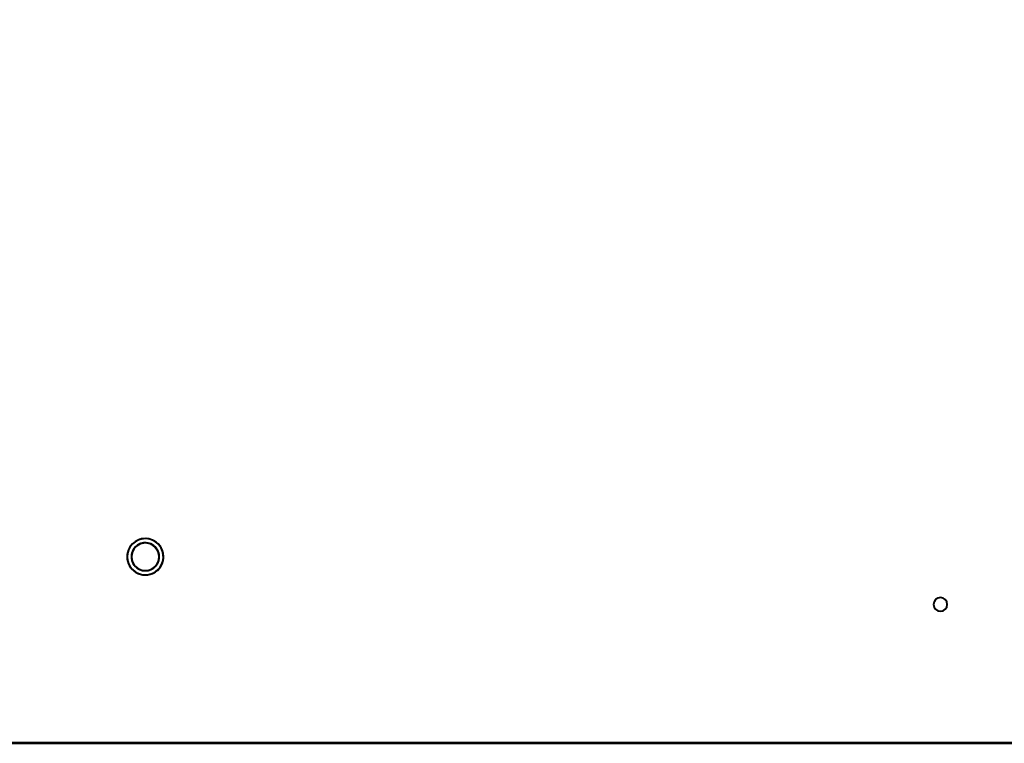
# Model space of a CAD drawing. Header units: millimetres. Extents: x -747 to 747, y -1110 to 610.
# Tile 55 of 93: x 55 to 286, y -332 to -163. Entities that reach past the tile are written whole.
import ezdxf

# ---------------------------------------------------------------- set-up
doc = ezdxf.new("R2010")
doc.units = ezdxf.units.MM
doc.layers.add('G-IMPT', color=8, linetype='Continuous', lineweight=40)

# ---------------------------------------------------------------- blocks, each defined once
blk = doc.blocks.new('NEXA 1000 CALQUES_dwg-755156-Niveau de réf_')
at = {"layer": 'G-IMPT'}
for p, q in [((127.5, -331), (136.5, -331)), ((127.5, -331), (136.5, -331)), ((128.75, -331), (135.25, -331)), ((128.75, -331), (135.25, -331))]:
    blk.add_line(p, q, dxfattribs=at)
at = {"layer": 'G-IMPT', "flags": 128}
for points in [[(584, -331), (292, -331), (0, -331), (-292, -331), (-584, -331)], [(-583.9, -331), (-291.95, -331), (0, -331), (291.95, -331), (583.9, -331)], [(583.9, -331), (291.95, -331), (0, -331), (-291.95, -331), (-583.9, -331)], [(552, -330.9), (276, -330.9), (0, -330.9), (-276, -330.9), (-552, -330.9)], [(-552, -330.9), (-276, -330.9), (0, -330.9), (276, -330.9), (552, -330.9)], [(548.9, -330.9), (274.45, -330.9), (0, -330.9), (-274.45, -330.9), (-548.9, -330.9)], [(-548.9, -330.9), (-274.45, -330.9), (0, -330.9), (274.45, -330.9), (548.9, -330.9)], [(129.98, -331), (129.47, -331), (128.97, -331), (128.46, -331), (127.96, -331)], [(127.96, -331), (128.46, -331), (128.97, -331), (129.47, -331), (129.98, -331)], [(134.02, -331), (133.01, -331), (132, -331), (130.99, -331), (129.98, -331)], [(129.98, -331), (130.99, -331), (132, -331), (133.01, -331), (134.02, -331)], [(136.04, -331), (135.54, -331), (135.03, -331), (134.53, -331), (134.02, -331)], [(134.02, -331), (134.53, -331), (135.03, -331), (135.54, -331), (136.04, -331)]]:
    blk.add_lwpolyline(points, dxfattribs=at)
at = {"layer": 'G-IMPT'}
for centre, radius, start, end in [((84.88, -287.33), 4.25, 0, 180), ((84.88, -287.33), 4.25, 300, 120), ((84.88, -287.33), 4.25, 300, 120), ((84.88, -287.33), 4.25, 300, 120), ((84.88, -287.33), 4.25, 120, 180), ((84.88, -287.33), 4.25, 120, 300), ((84.88, -287.33), 4.25, 120, 300), ((84.88, -287.33), 3.25, 360, 180), ((84.88, -287.33), 3.25, 120, 300), ((84.88, -287.33), 3.25, 120, 300), ((84.88, -287.33), 3.25, 120, 300), ((84.88, -287.33), 3.25, 300, 120), ((84.88, -287.33), 3.25, 300, 120), ((84.88, -287.33), 3.25, 360, 120), ((84.88, -287.33), 4.25, 180, 300), ((84.88, -287.33), 4.25, 180, 360), ((84.88, -287.33), 3.25, 180, 360), ((84.88, -287.33), 3.25, 300, 360), ((271, -298.5), 1.6, 360, 180), ((271, -298.5), 1.6, 90, 180), ((271, -298.5), 1.6, 90, 270), ((271, -298.5), 1.6, 0, 180), ((271, -298.5), 1.6, 0, 90), ((271, -298.5), 1.6, 270, 90), ((271, -298.5), 1.6, 180, 360), ((271, -298.5), 1.6, 180, 270), ((271, -298.5), 1.6, 180, 0), ((271, -298.5), 1.6, 270, 0)]:
    blk.add_arc(centre, radius, start, end, dxfattribs=at)

msp = doc.modelspace()

# ---------------------------------------------------------------- linework, layer by layer
at = {"color": 94, "lineweight": 30}
msp.add_circle((0, 0.5), 609.6, dxfattribs=at)

# ---------------------------------------------------------------- block references
at = {"layer": 'G-IMPT'}
msp.add_blockref('NEXA 1000 CALQUES_dwg-755156-Niveau de réf_', (0, -1), dxfattribs=at)

doc.saveas('drawing.dxf')
